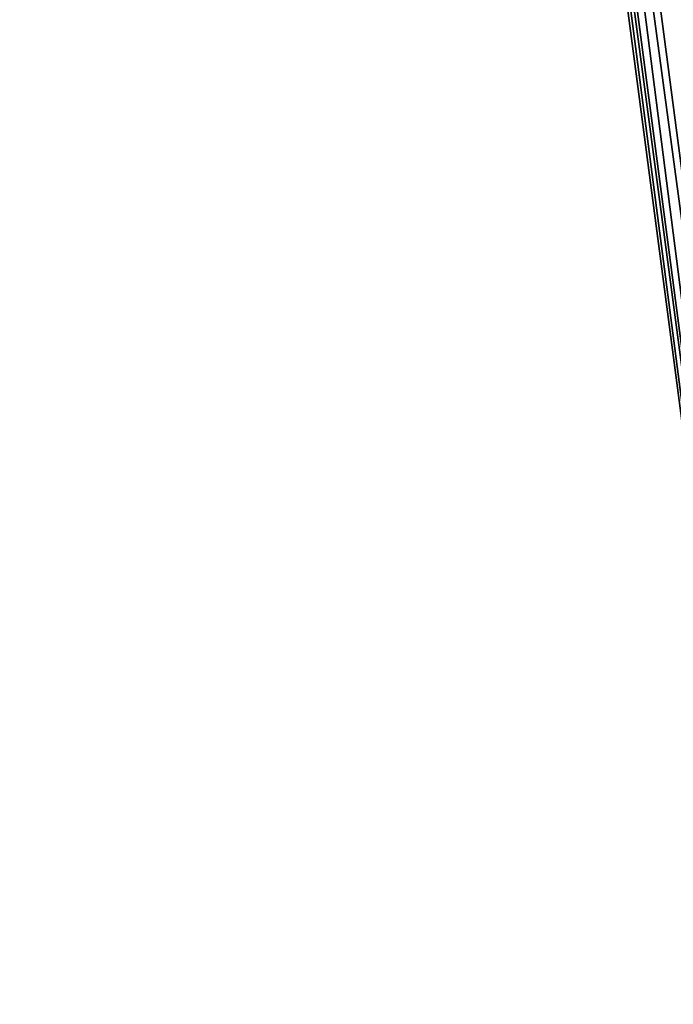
# Model space of a CAD drawing. Header units: millimetres. Extents: x -75 to 0, y -130 to 133.
# Tile 107 of 121: x -71 to -61, y 46 to 61. Entities that reach past the tile are written whole.
import ezdxf

# ---------------------------------------------------------------- set-up
doc = ezdxf.new("R2010")
doc.units = ezdxf.units.MM
doc.header["$LTSCALE"] = 65.185185
for name, color, linetype in [('406', 7, 'CONTINUOUS'), ('407', 7, 'CONTINUOUS'), ('409', 7, 'CONTINUOUS'), ('419', 7, 'CONTINUOUS'), ('423', 7, 'CONTINUOUS')]:
    doc.layers.add(name, color=color, linetype=linetype)

msp = doc.modelspace()

# ---------------------------------------------------------------- linework, layer by layer
at = {"layer": '406', "linetype": 'CONTINUOUS'}
msp.add_3dface([(-70.617, 132.09, 22), (-57.045, 29, 22), (-60.869, 73.368, 22), (-70.617, 132.09, 22)], dxfattribs=at)
at = {"layer": '407', "linetype": 'CONTINUOUS'}
msp.add_3dface([(-70.617, 132.09, -22), (-60.869, 73.368, -22), (-57.045, 29, -22), (-70.617, 132.09, -22)], dxfattribs=at)
at = {"layer": '409', "linetype": 'CONTINUOUS'}
for points in [[(-57.541, 28.935, -21.5), (-57.541, 28.935, 21.5), (-71.113, 132.025, 21.5), (-57.541, 28.935, -21.5)], [(-71.113, 132.025, -21.5), (-57.541, 28.935, -21.5), (-71.113, 132.025, 21.5), (-71.113, 132.025, -21.5)]]:
    msp.add_3dface(points, dxfattribs=at)
at = {"layer": '419', "linetype": 'CONTINUOUS'}
for points in [[(-57.045, 29, 22), (-70.617, 132.09, 22), (-70.968, 132.044, 21.854), (-57.045, 29, 22)], [(-71.113, 132.025, 21.5), (-57.396, 28.954, 21.854), (-70.968, 132.044, 21.854), (-71.113, 132.025, 21.5)], [(-71.113, 132.025, 21.5), (-57.541, 28.935, 21.5), (-57.396, 28.954, 21.854), (-71.113, 132.025, 21.5)], [(-57.396, 28.954, 21.854), (-57.045, 29, 22), (-70.968, 132.044, 21.854), (-57.396, 28.954, 21.854)]]:
    msp.add_3dface(points, dxfattribs=at)
at = {"layer": '423', "linetype": 'CONTINUOUS'}
for points in [[(-70.968, 132.044, -21.854), (-70.617, 132.09, -22), (-57.396, 28.954, -21.854), (-70.968, 132.044, -21.854)], [(-70.617, 132.09, -22), (-57.045, 29, -22), (-57.396, 28.954, -21.854), (-70.617, 132.09, -22)], [(-57.541, 28.935, -21.5), (-71.113, 132.025, -21.5), (-70.968, 132.044, -21.854), (-57.541, 28.935, -21.5)], [(-57.541, 28.935, -21.5), (-70.968, 132.044, -21.854), (-57.396, 28.954, -21.854), (-57.541, 28.935, -21.5)]]:
    msp.add_3dface(points, dxfattribs=at)

doc.saveas('drawing.dxf')
